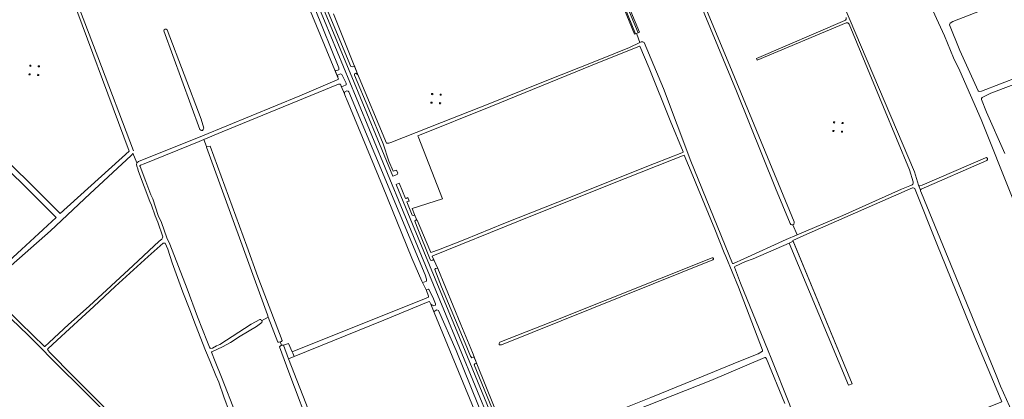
# Model space of a CAD drawing. Header units: metres. Extents: x 209813 to 223847, y 571801 to 587119.
# Tile 118 of 256: x 213141 to 213968, y 578319 to 578638. Entities that reach past the tile are written whole.
import ezdxf

# ---------------------------------------------------------------- set-up
doc = ezdxf.new("R2010")
doc.units = ezdxf.units.M
for name, color, linetype, lineweight in [('B-RO-GK-BESCHOEIING-G', 8, 'GK-BESCHOEIING', 0), ('B-RO-GR-BEPLANTING_CULTUUR_BOSPLANTSOEN-GV', 8, 'Continuous', 0), ('B-RO-GR-BOUWLAND-GV', 8, 'Continuous', 0), ('B-RO-GR-GRAS-GV', 8, 'Continuous', 0), ('B-RO-IE-MEUBILAIR_WEGMEUBILAIR_HOOGSPANNINGSMAST-GV', 8, 'Continuous', 0), ('B-RO-OG-WATER_GREPPEL-GV', 8, 'Continuous', 0), ('B-RO-OG-WEG-GV', 8, 'Continuous', 0), ('B-RO-VH-ONVERHARD-GV', 8, 'Continuous', 0)]:
    doc.layers.add(name, color=color, linetype=linetype, lineweight=lineweight)
doc.linetypes.add('GK-BESCHOEIING', pattern='A,30,-5,[1,NLCS.shx,S=1,R=0,X=0,Y=0],-5', length=40)

msp = doc.modelspace()

# ---------------------------------------------------------------- linework, layer by layer
at = {"layer": 'B-RO-GK-BESCHOEIING-G', "flags": 128}
for points in [[(213658.759, 578626.598), (213657.931, 578626.276)], [(213660.076, 578627.11), (213658.759, 578626.598)], [(213465.229, 578487.868), (213466.216, 578488.273)], [(213467.201, 578485.427), (213466.31, 578485.154)], [(213369.499, 578358.811), (213370.02, 578357.61)], [(213370.02, 578357.61), (213370.623, 578356.219)], [(213370.623, 578356.219), (213371.21, 578354.866)]]:
    msp.add_lwpolyline(points, dxfattribs=at)
at = {"layer": 'B-RO-GR-BEPLANTING_CULTUUR_BOSPLANTSOEN-GV', "flags": 128}
msp.add_lwpolyline([(213385.382, 578672.92), (213419.775, 578590.023), (213454.07, 578506.523), (213457.878, 578507.955), (213458.265, 578509.177), (213457.166, 578511.68), (213454.361, 578510.745), (213450.883, 578519.259), (213445.863, 578533.671), (213434.005, 578562.811), (213422.004, 578591.37), (213421.92, 578592.492), (213423.119, 578593.034), (213424.827, 578591.831), (213421.834, 578599.236), (213421.544, 578598.777), (213420.222, 578598.382), (213418.931, 578598.695), (213392.805, 578661.566)], dxfattribs=at)
at = {"layer": 'B-RO-GR-BOUWLAND-GV', "flags": 128}
msp.add_lwpolyline([(213404.206, 578642.919), (213424.465, 578592.703), (213448.705, 578534.424), (213449.393, 578534.252), (213450.682, 578534.252), (213452.401, 578534.767), (213495.112, 578551.546), (213534.054, 578567.032), (213580.543, 578585.905), (213626.494, 578604.165), (213652.945, 578614.723), (213661.45, 578618.861), (213659.033, 578625.997), (213658.759, 578626.598), (213657.104, 578625.954), (213641.152, 578665.228)], dxfattribs=at)
for points in [[(213474.171, 578469.506), (213474.451, 578469.407), (213485.066, 578444.284), (213485.949, 578442.375), (213486.939, 578442.623), (213492.378, 578444.457), (213514.623, 578453.372), (213547.285, 578466.612), (213604.695, 578489.38), (213621.309, 578496.205), (213673.788, 578517.246), (213696.818, 578526.295), (213697.824, 578526.655), (213698.024, 578526.87), (213698.016, 578527.142), (213687.093, 578553.25), (213669.453, 578597.228), (213661.615, 578615.908), (213661.256, 578615.908), (213621.572, 578599.83), (213536.538, 578565.212), (213475.201, 578540.457), (213475.389, 578539.902), (213495.894, 578487.382), (213470.457, 578479.266), (213472.314, 578474.346)], [(213410.611, 578582.21), (213410.078, 578583.778), (213408.618, 578583.809), (213310.708, 578543.906), (213295.386, 578537.348), (213297.708, 578531.451), (213300.607, 578531.902), (213331.604, 578447.731), (213340.865, 578421.802), (213361.105, 578368.356), (213360.509, 578367.635), (213359.477, 578367.239), (213360.747, 578364.302), (213361.197, 578364.355), (213362.308, 578364.328), (213366.575, 578365.848), (213369.524, 578358.821), (213482.142, 578403.85), (213484.123, 578404.822), (213484.153, 578405.719), (213482.325, 578410.377), (213478.442, 578418.316), (213470.19, 578437.711), (213445.437, 578498.394), (213415.274, 578571.608), (213414.763, 578572.675), (213413.592, 578575.899)], [(213486.018, 578567.87), (213486.074, 578568.869), (213487.072, 578568.813), (213487.016, 578567.815)], [(213486.606, 578575.096), (213486.662, 578576.095), (213487.66, 578576.039), (213487.605, 578575.041)], [(213493.305, 578568.355), (213494.304, 578568.299), (213494.248, 578567.301), (213493.25, 578567.356)], [(213493.819, 578575.587), (213494.818, 578575.531), (213494.762, 578574.533), (213493.764, 578574.588)]]:
    msp.add_lwpolyline(points, close=True, dxfattribs=at)
at = {"layer": 'B-RO-GR-GRAS-GV', "flags": 128}
for points in [[(214054.152, 578321.782), (214051.932, 578320.947), (214050.578, 578321.85), (214045.919, 578331.824), (214031.337, 578364.266), (214022.663, 578384.581), (214019.264, 578391.434), (214015.597, 578399.851), (214010.847, 578411.259), (213974.093, 578488.828), (213948.16, 578554.06), (213930.381, 578595.082), (213925.075, 578606.065), (213917.385, 578624.555), (213902.699, 578657.133), (213900.912, 578661.018), (213899.211, 578664.017), (213872.12, 578729.293), (213863.706, 578747.623), (213860.225, 578755.759), (213853.152, 578770.262), (213847.11, 578784.838), (213791.388, 578910.175)], [(213239.143, 578517.707), (213240.478, 578518.757), (213294.258, 578540.456), (213376.057, 578574.157), (213407.338, 578587.505), (213408.605, 578588.212), (213405.335, 578595.642), (213378.108, 578662.349), (213357.417, 578714.996), (213350.171, 578734.827), (213349.448, 578737.863), (213343.785, 578752.206), (213255.361, 578717.088), (213244.99, 578713.019), (213235.918, 578709.405), (213233.533, 578706.505), (213229.299, 578704.388), (213226.342, 578704.254), (213217.668, 578700.837), (213214.92, 578705.854), (213212.641, 578704.984), (213176.457, 578690.369), (213117.889, 578666.809)], [(213792.891, 578744.484), (213892.177, 578510.063), (213895.507, 578498.943)], [(213693.752, 578702.887), (213640.874, 578680.511), (213640.008, 578679.585), (213640.008, 578679.194), (213648.904, 578657.248), (213661.132, 578627.521), (213658.759, 578626.598), (213659.033, 578625.997), (213661.45, 578618.861), (213662.704, 578619.471)], [(214093.88, 578678.814), (214093.672, 578679.534), (214092.742, 578684.289), (214088.557, 578701.249), (214083.956, 578699.393), (214029.033, 578677.452), (213924.475, 578636.539), (213922.207, 578635.147), (213921.693, 578633.823), (213930.209, 578612.252), (213945.788, 578578.246), (213946.535, 578577.664), (213948.514, 578577.921), (213980.403, 578590.48), (214005.174, 578599.463), (214085.875, 578630.692)], [(213787.699, 578466.69), (213775.55, 578496.538), (213742.742, 578578.161), (213716.019, 578642.191), (213698.821, 578685.979), (213695.409, 578694.025)], [(213698.001, 578694.991), (213710.596, 578663.502), (213739.179, 578594.583), (213791.048, 578468.031)], [(213045.417, 578603.734), (213174.818, 578475.201), (213232.589, 578527.498), (213179.656, 578670.337), (213179.698, 578670.93), (213180.122, 578671.628), (213180.799, 578671.946), (213181.497, 578671.967), (213181.794, 578671.586), (213206.314, 578606.996), (213236.188, 578527.71)], [(213834.724, 578635.459), (213760.068, 578604.013), (213759.471, 578605.564), (213833.669, 578637.364)], [(213293.545, 578544.987), (213292.862, 578545.281), (213292.091, 578545.878), (213261.895, 578628.639)], [(213264.594, 578629.725), (213293.022, 578554.465), (213295.282, 578546.978), (213294.91, 578545.733), (213294.172, 578544.971), (213293.545, 578544.987)], [(213891.13, 578501.778), (213888.021, 578511.743), (213866.13, 578564.5), (213837.35, 578634.378)], [(213665.048, 578618.857), (213681.291, 578580.203), (213704.417, 578519.031), (213739.417, 578433.216), (213740.246, 578433.054), (213748.983, 578437.059)], [(213127.764, 578431.532), (213171.365, 578471.917), (213040.943, 578601.443)], [(213990.561, 578589.281), (213956.357, 578576.215), (213948.996, 578572.565), (213948.491, 578571.978), (213948.546, 578570.911), (213952.802, 578560.384), (213967.976, 578525.73)], [(213297.708, 578531.451), (213295.386, 578537.348), (213291.453, 578535.665), (213245.376, 578516.941), (213242.165, 578515.757)], [(213349.478, 578388.032), (213348.747, 578389.933), (213297.762, 578530.917)], [(213121.133, 578403.337), (213140.765, 578383.435), (213151.672, 578372.939), (213161.504, 578363.293), (213161.889, 578363.253), (213165.449, 578366.583), (213181.724, 578381.709), (213198.991, 578397.284), (213236, 578431.412), (213257.792, 578451.856), (213259.997, 578453.54), (213260.752, 578454.604), (213261.088, 578455.488), (213256.645, 578467.869), (213254.433, 578473.239), (213251.571, 578482.025), (213250.137, 578485.298), (213240.515, 578510.561), (213239.611, 578513.574), (213239.409, 578513.972), (213238.816, 578516.07), (213239.143, 578517.707), (213235.832, 578525.823)], [(213234.428, 578524.029), (213199.693, 578491.773), (213166.493, 578460.459), (213128.815, 578427.108)], [(213638.603, 578307.546), (213670.861, 578320.539), (213707.098, 578335.22), (213746.104, 578351.255), (213761.039, 578357.207), (213764.602, 578359.335), (213764.583, 578360.143), (213744.424, 578413.183), (213733.699, 578438.944), (213732.442, 578442.01), (213724.572, 578462.024), (213710.476, 578496.028), (213706.109, 578506.748), (213698.719, 578524.116), (213689.461, 578520.586), (213635.675, 578499.175), (213559.602, 578468.634), (213487.662, 578439.626), (213487.166, 578439.207), (213491.927, 578428.942), (213511.259, 578381.738), (213521.152, 578358.211), (213524.778, 578348.617), (213546.084, 578295.288)], [(213896.66, 578498.382), (213898.57, 578499.087), (213951.731, 578522.041)], [(213241.824, 578514.646), (213246.699, 578502.163), (213250.79, 578490.891), (213252.52, 578487.369), (213257.002, 578473.598), (213259.757, 578467.455), (213264.247, 578454.666), (213266.936, 578449.246), (213281.521, 578411.718), (213290.129, 578388.123), (213298.377, 578366.931), (213300.081, 578362.724), (213300.584, 578361.938), (213301.346, 578361.628), (213302.545, 578361.957), (213305.908, 578363.744), (213308.827, 578365.032), (213335.086, 578382.138), (213342.308, 578386.122), (213343.154, 578386.001), (213343.917, 578385.013)], [(213750.346, 578434.676), (213741.319, 578430.639), (213741.072, 578430.106), (213746.026, 578416.535), (213769.42, 578359.691), (213771.763, 578353.367), (213787.241, 578314.768), (213790.415, 578305.406), (213799.129, 578284.103), (213809.011, 578259.321), (213811.812, 578252.085), (213851.631, 578268.225), (213861.156, 578272.855), (213862.092, 578273.152), (213858.683, 578282.068), (213887.461, 578291.713), (213884.227, 578300.669), (213890.055, 578302.812), (213895.836, 578289.122), (213965.488, 578316.782), (213960.778, 578328.329), (213942.911, 578370.886), (213910.849, 578449.75), (213892.788, 578495.414)], [(213890.506, 578496.621), (213801.687, 578457.748), (213790.03, 578452.511), (213839.953, 578331.859), (213836.894, 578330.696), (213786.941, 578450.258), (213756.722, 578436.972), (213750.346, 578434.676)], [(213793.55, 578457.18), (213832.142, 578473.487), (213881.354, 578495.593), (213888.423, 578498.454)], [(213897.241, 578494.294), (213898.189, 578492.137), (213960.745, 578339.302), (213964.301, 578329.829), (213982.099, 578290.731), (213982.868, 578288.628), (213983.745, 578287.734), (213983.92, 578287.728), (213984.962, 578287.85), (213985.929, 578288.548), (214024.007, 578303.497), (214023.93, 578303.683), (214024.116, 578303.761), (214024.195, 578303.571), (214039.833, 578309.711), (214049.729, 578313.826), (214051.661, 578314.994), (214056.237, 578317.095)], [(213748.983, 578437.059), (213784.431, 578453.327), (213793.55, 578457.18), (213789.897, 578465.641)], [(213316.975, 578308.189), (213312.173, 578320.929), (213308.042, 578333.352), (213305.466, 578338.907), (213300.822, 578350.774), (213296.893, 578360.061), (213288.4, 578381.532), (213283.757, 578394.073), (213277.883, 578409.075), (213268.794, 578433.721), (213265.103, 578445.071), (213262.795, 578450.213), (213261.313, 578450.134), (213248.666, 578438.862), (213220.981, 578413.642), (213202.981, 578397.037), (213192.926, 578387.738), (213172.101, 578368.685), (213164.453, 578361.343), (213163.987, 578360.749), (213165.913, 578358.436), (213186.02, 578337.939), (213203.544, 578320.545), (213235.406, 578287.912)], [(213139.934, 578174.48), (213161.907, 578197.712), (213203.08, 578241.007), (213235.671, 578275.915), (213239.697, 578280.056), (213239.759, 578280.635), (213220.312, 578300.202), (213208.994, 578311.796), (213187.545, 578333.104), (213178.021, 578342.412), (213147.836, 578372.784), (213133.464, 578386.606)], [(213357.577, 578366.97), (213349.478, 578388.032), (213343.917, 578385.013), (213344.309, 578384.505), (213344.16, 578383.384), (213339.622, 578380.058), (213325.951, 578372.046), (213317.806, 578366.757), (213311.043, 578363.029), (213302.088, 578358.934), (213301.922, 578358.45), (213304.96, 578350.817), (213310.157, 578337.43), (213322.133, 578306.743), (213326.459, 578295.373), (213342.656, 578251.597), (213354.568, 578221.542), (213356.771, 578214.92), (213360.727, 578206.104), (213360.876, 578205.689), (213366.46, 578208.009)], [(213367.162, 578210.49), (213393.045, 578221.735), (213410.11, 578229.408), (213386.695, 578288.94), (213366.851, 578341.724), (213359.03, 578363.016), (213359.318, 578363.376), (213359.715, 578363.773), (213360.244, 578364.169), (213360.747, 578364.302), (213359.477, 578367.239), (213358.551, 578366.948), (213357.577, 578366.97)], [(213783.383, 578315.266), (213768.002, 578352.954), (213767.134, 578353.977), (213766.659, 578354.035), (213721.086, 578334.758), (213584.256, 578280.537)]]:
    msp.add_lwpolyline(points, dxfattribs=at)
at = {"layer": 'B-RO-GR-GRAS-GV'}
for points in [[(213833.669, 578637.364, 0.4141779), (213834.719, 578639.991)], [(213837.35, 578634.378, 0.4166144), (213834.724, 578635.459)], [(213261.895, 578628.639, -0.7642799), (213264.594, 578629.725)], [(213662.704, 578619.471, -0.301097), (213665.048, 578618.857)], [(213297.762, 578530.917, -0.0893551), (213297.708, 578531.451)], [(213235.832, 578525.823, -0.13052), (213234.428, 578524.029)], [(213951.731, 578522.041, -0.9783392), (213952.939, 578519.808)], [(213242.165, 578515.757, 0.4507503), (213241.824, 578514.646)], [(213888.423, 578498.454, 0.0799361), (213890.819, 578499.796)], [(213892.788, 578495.414, 0.4754818), (213890.506, 578496.621)], [(213890.819, 578499.796, 0.1507869), (213891.13, 578501.778)], [(213895.507, 578498.943, 0.3665565), (213896.66, 578498.382)], [(213897.165, 578494.688, 0.1046734), (213897.241, 578494.294)]]:
    msp.add_lwpolyline(points, format="xyb", dxfattribs=at)
at = {"layer": 'B-RO-GR-GRAS-GV', "flags": 128}
for points in [[(213156.361, 578599.414), (213157.36, 578599.358), (213157.304, 578598.36), (213156.306, 578598.416)], [(213148.56, 578591.698), (213148.616, 578592.696), (213149.614, 578592.641), (213149.559, 578591.642)], [(213155.848, 578592.182), (213156.846, 578592.127), (213156.79, 578591.128), (213155.792, 578591.184)], [(213824.151, 578551.264), (213824.206, 578552.262), (213825.205, 578552.207), (213825.149, 578551.208)], [(213823.563, 578544.038), (213823.618, 578545.036), (213824.617, 578544.981), (213824.561, 578543.982)], [(213830.794, 578543.524), (213830.85, 578544.522), (213831.848, 578544.467), (213831.793, 578543.468)], [(213544.514, 578364.597), (213543.784, 578364.787), (213543.514, 578365.073), (213543.419, 578365.422), (213543.435, 578365.851), (213543.974, 578366.835), (213588.31, 578384.308), (213722.362, 578438.002), (213722.678, 578437.984), (213722.951, 578437.893), (213723.112, 578437.79), (213723.251, 578437.656), (213723.403, 578437.412), (213723.461, 578437.23), (213723.483, 578437.039), (213723.467, 578436.848), (213723.413, 578436.663), (213723.268, 578436.415), (213722.93, 578436.09), (213545.479, 578364.561)], [(213501.708, 578264.495), (213501.471, 578265.837), (213501.629, 578266.448), (213533.88, 578279.515), (213534.526, 578280.518), (213533.626, 578283.041), (213488.902, 578391.768), (213486.077, 578398.835), (213484.858, 578401.245), (213483.78, 578400.915), (213446.427, 578385.509), (213371.21, 578354.866), (213366.434, 578352.841), (213414.192, 578231.001), (213495.381, 578263.774), (213496.691, 578263.521), (213497.263, 578263.077), (213497.601, 578262.421)]]:
    msp.add_lwpolyline(points, close=True, dxfattribs=at)
at = {"layer": 'B-RO-GR-GRAS-GV'}
msp.add_arc((213789.371, 578467.366), 1.803, 202.015436, 23.881723, dxfattribs=at)
at = {"layer": 'B-RO-IE-MEUBILAIR_WEGMEUBILAIR_HOOGSPANNINGSMAST-GV', "flags": 128}
for points in [[(213149.148, 578598.924), (213150.147, 578598.868), (213150.202, 578599.867), (213149.204, 578599.922)], [(213156.306, 578598.416), (213157.304, 578598.36), (213157.36, 578599.358), (213156.361, 578599.414)], [(213155.792, 578591.184), (213156.79, 578591.128), (213156.846, 578592.127), (213155.848, 578592.182)], [(213493.25, 578567.356), (213494.248, 578567.301), (213494.304, 578568.299), (213493.305, 578568.355)], [(213493.764, 578574.588), (213494.762, 578574.533), (213494.818, 578575.531), (213493.819, 578575.587)], [(213831.308, 578550.756), (213832.307, 578550.7), (213832.362, 578551.699), (213831.364, 578551.754)]]:
    msp.add_lwpolyline(points, close=True, dxfattribs=at)
at = {"layer": 'B-RO-OG-WATER_GREPPEL-GV', "flags": 128}
for points in [[(213657.931, 578626.276), (213660.076, 578627.11), (213647.838, 578656.862), (213638.868, 578678.993), (213638.868, 578679.98), (213639.025, 578680.148), (213636.84, 578682.27), (213636.658, 578682.201), (213635.866, 578680.704), (213635.725, 578679.153), (213641.948, 578665.625)], [(213790.326, 578451.796), (213786.941, 578450.258), (213836.894, 578330.696), (213839.953, 578331.859)]]:
    msp.add_lwpolyline(points, close=True, dxfattribs=at)
for points in [[(213897.695, 578495.534), (213952.939, 578519.808)], [(213895.507, 578498.943), (213897.165, 578494.688)]]:
    msp.add_lwpolyline(points, dxfattribs=at)
at = {"layer": 'B-RO-OG-WATER_GREPPEL-GV'}
msp.add_lwpolyline([(213897.165, 578494.688, -0.2784083), (213897.695, 578495.534)], format="xyb", dxfattribs=at)
at = {"layer": 'B-RO-OG-WEG-GV', "flags": 128}
for points in [[(213368.99, 578696.506), (213408.841, 578597.584), (213408.832, 578596.868), (213408.7, 578596.003), (213406.282, 578595.043), (213405.335, 578595.642), (213407.829, 578590.161), (213407.645, 578591.549), (213410.044, 578592.658), (213411.152, 578592.107), (213414.96, 578584.656), (213414.826, 578583.324), (213412.506, 578582.222), (213411.405, 578582.042), (213410.611, 578582.21), (213413.592, 578575.899), (213413.633, 578576.751), (213413.895, 578577.575), (213415.469, 578578.331), (213416.712, 578577.959), (213417.087, 578577.595), (213417.239, 578577.368), (213481.195, 578423.472), (213482.409, 578419.801), (213482.287, 578418.252), (213480.942, 578417.71), (213479.001, 578417.244), (213482.325, 578410.377), (213482.528, 578410.986), (213483.927, 578411.384), (213484.745, 578411.01), (213488.398, 578403.461), (213490.045, 578399.2), (213489.936, 578398.066), (213488.505, 578397.548), (213487.928, 578397.652), (213487.062, 578398.003), (213486.077, 578398.835), (213488.902, 578391.768), (213489.108, 578392.949), (213489.556, 578393.427), (213491.131, 578394.006), (213492.419, 578393.54), (213507.199, 578360.033), (213556.619, 578237.584)], [(213536.338, 578298.23), (213496.896, 578394.267), (213462.923, 578476.789), (213423.365, 578572.808), (213396.685, 578637.129), (213372.164, 578696.637)], [(213552.637, 578274.275), (213522.481, 578347.812), (213522.914, 578348.697), (213523.79, 578349.05), (213524.778, 578348.617), (213522.276, 578354.959), (213521.961, 578354.254), (213520.419, 578353.813), (213519.325, 578355.032), (213514.743, 578366.201), (213495.086, 578413.454), (213489.449, 578427.988), (213489.821, 578428.827), (213491.255, 578429.252), (213491.927, 578428.942), (213488.212, 578436.644), (213487.687, 578435.84), (213486.533, 578435.496), (213485.755, 578436.007), (213484.924, 578437.805), (213475.203, 578462.372), (213472.707, 578468.756), (213473.1, 578469.4), (213473.784, 578469.642), (213474.171, 578469.506), (213472.314, 578474.346), (213472.008, 578473.634), (213471.283, 578473.402), (213470.448, 578473.624), (213465.941, 578484.9), (213466.31, 578485.154), (213467.961, 578485.613), (213466.797, 578488.584), (213466.216, 578488.273), (213464.8, 578487.723), (213459.698, 578499.96), (213459.533, 578500.531), (213456.907, 578499.616), (213470.663, 578466.122), (213514.754, 578359.305), (213551.918, 578269.42)]]:
    msp.add_lwpolyline(points, dxfattribs=at)
at = {"layer": 'B-RO-VH-ONVERHARD-GV', "flags": 128}
msp.add_lwpolyline([(213370.02, 578357.61), (213369.524, 578358.821), (213366.575, 578365.848), (213362.308, 578364.328), (213366.434, 578352.841), (213371.21, 578354.866)], close=True, dxfattribs=at)

doc.saveas('drawing.dxf')
